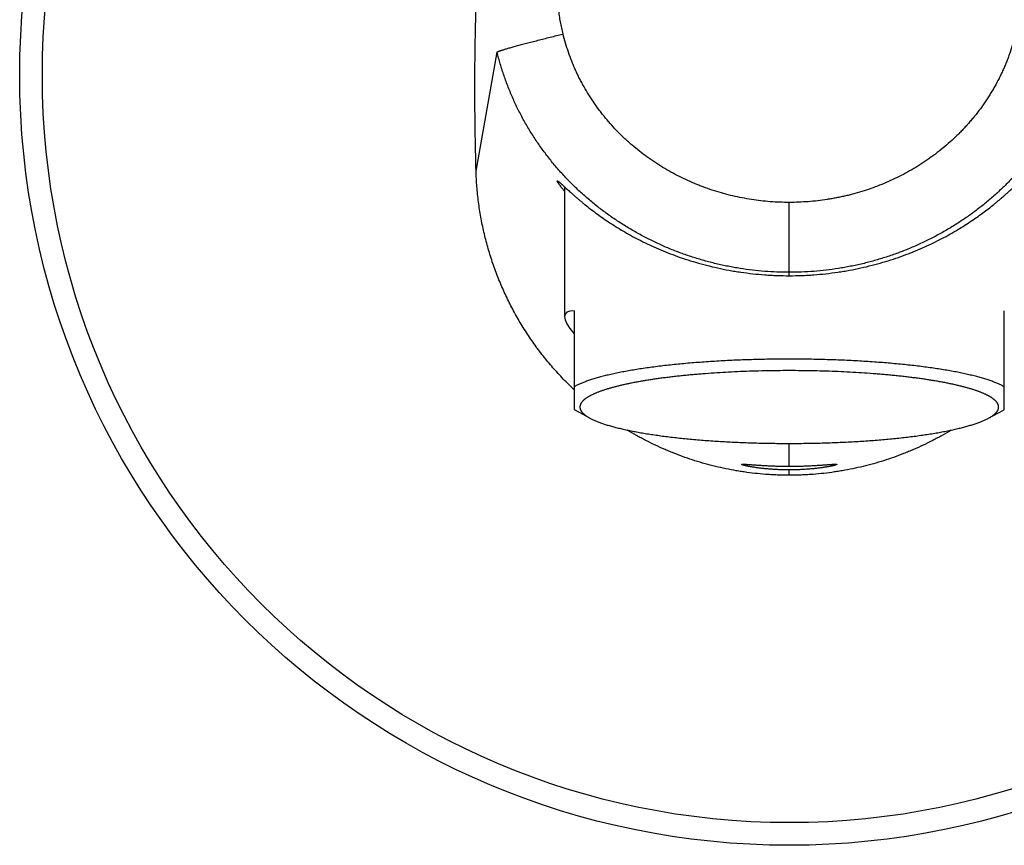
# Model space of a CAD drawing. Header units: millimetres. Extents: x -80 to 507, y -62 to 325.
# Tile 12 of 26: x 13 to 56, y 257 to 293. Entities that reach past the tile are written whole.
import ezdxf

# ---------------------------------------------------------------- set-up
doc = ezdxf.new("R2010")
doc.units = ezdxf.units.MM
doc.header["$LTSCALE"] = 23.1
doc.layers.get('0').update_dxf_attribs({"linetype": 'CONTINUOUS'})

msp = doc.modelspace()

# ---------------------------------------------------------------- linework, layer by layer
at = {"color": 9, "linetype": 'CONTINUOUS'}
for p, q in [((32.948, 286.436), (33.876, 291.696)), ((46.784, 281.824), (46.784, 285.06)), ((46.784, 273.412), (46.784, 274.421)), ((46.784, 273.014), (46.784, 273.25))]:
    msp.add_line(p, q, dxfattribs=at)
at = {"color": 7, "linetype": 'CONTINUOUS'}
for p, q in [((36.849, 285.753), (36.849, 280.016)), ((37.284, 280.274), (37.284, 275.911)), ((56.284, 275.911), (56.284, 280.274)), ((37.975, 275.536), (37.323, 275.889)), ((55.592, 275.536), (56.244, 275.889))]:
    msp.add_line(p, q, dxfattribs=at)
msp.add_circle((46.784, 290.678), 34, dxfattribs=at)
at = {"color": 9, "linetype": 'CONTINUOUS'}
msp.add_circle((46.784, 290.678), 33, dxfattribs=at)
at = {"color": 7, "linetype": 'CONTINUOUS'}
for centre, radius, start, end in [((38.403, 277.884), 2.268, 240.4358, 241.5817), ((55.147, 277.916), 2.304, 298.4273, 299.5552)]:
    msp.add_arc(centre, radius, start, end, dxfattribs=at)
msp.add_ellipse((46.784, 274.368), major_axis=(9.906, -5.763), ratio=0.130486, start_param=2.920348, end_param=3.514371, dxfattribs=at)
at = {"color": 9, "linetype": 'CONTINUOUS'}
for points, knots in [([(36.79, 292.495), (36.769, 292.584), (36.728, 292.761), (36.676, 293.029), (36.639, 293.253), (36.613, 293.433), (36.59, 293.614), (36.566, 293.84), (36.546, 294.112), (36.534, 294.385), (36.53, 294.658), (36.534, 294.931), (36.546, 295.203), (36.566, 295.476), (36.595, 295.747), (36.631, 296.018), (36.676, 296.287), (36.728, 296.555), (36.768, 296.732), (36.79, 296.821)], [0, 0, 0, 0, 0.062501, 0.125001, 0.187501, 0.218752, 0.250003, 0.312502, 0.375002, 0.437501, 0.500001, 0.5625, 0.625, 0.687499, 0.749999, 0.812499, 0.874999, 0.937499, 1, 1, 1, 1]), ([(33.876, 291.696), (33.876, 291.696), (33.876, 291.697), (33.876, 291.698), (33.877, 291.698), (33.877, 291.699), (33.878, 291.7), (33.88, 291.701), (33.882, 291.703), (33.884, 291.705), (33.887, 291.706), (33.891, 291.708), (33.894, 291.71), (33.899, 291.712), (33.903, 291.715), (33.91, 291.718), (33.92, 291.722), (33.933, 291.727), (33.948, 291.733), (33.965, 291.739), (33.983, 291.746), (34.003, 291.753), (34.025, 291.76), (34.048, 291.768), (34.073, 291.776), (34.11, 291.788), (34.16, 291.803), (34.224, 291.823), (34.295, 291.844), (34.371, 291.866), (34.454, 291.89), (34.541, 291.915), (34.635, 291.941), (34.733, 291.968), (34.837, 291.996), (34.945, 292.025), (35.058, 292.055), (35.216, 292.097), (35.423, 292.151), (35.68, 292.218), (35.948, 292.286), (36.224, 292.356), (36.506, 292.426), (36.695, 292.472), (36.79, 292.495)], [0, 0, 0, 0, 0.000397, 0.000627, 0.000883, 0.001167, 0.001482, 0.002205, 0.003062, 0.004056, 0.00519, 0.006466, 0.007885, 0.009447, 0.011154, 0.013005, 0.01714, 0.021854, 0.027144, 0.03301, 0.039448, 0.046455, 0.054027, 0.062161, 0.070851, 0.080093, 0.100212, 0.122468, 0.146811, 0.173182, 0.201519, 0.231754, 0.263815, 0.297625, 0.333103, 0.370164, 0.40872, 0.448678, 0.532414, 0.620568, 0.712296, 0.806718, 0.902927, 1, 1, 1, 1]), ([(46.784, 285.06), (46.644, 285.06), (46.364, 285.065), (45.945, 285.089), (45.528, 285.13), (45.112, 285.186), (44.699, 285.258), (44.289, 285.345), (43.882, 285.449), (43.48, 285.568), (43.149, 285.681), (42.887, 285.778), (42.627, 285.881), (42.306, 286.019), (41.928, 286.199), (41.556, 286.395), (41.193, 286.605), (40.839, 286.829), (40.494, 287.068), (40.16, 287.321), (39.89, 287.543), (39.68, 287.727), (39.473, 287.916), (39.223, 288.16), (38.936, 288.465), (38.708, 288.73), (38.532, 288.947), (38.404, 289.113), (38.279, 289.282), (38.118, 289.51), (37.927, 289.803), (37.748, 290.103), (37.613, 290.348), (37.516, 290.534), (37.424, 290.722), (37.335, 290.912), (37.251, 291.104), (37.145, 291.362), (37.024, 291.69), (36.896, 292.089), (36.824, 292.359), (36.79, 292.495)], [0, 0, 0, 0, 0.031255, 0.062511, 0.093766, 0.125021, 0.156276, 0.187531, 0.218785, 0.250039, 0.281293, 0.296921, 0.312548, 0.343801, 0.375054, 0.406306, 0.437558, 0.468809, 0.50006, 0.53131, 0.562559, 0.578184, 0.59381, 0.625058, 0.656305, 0.687552, 0.703177, 0.718801, 0.734424, 0.750048, 0.781293, 0.812538, 0.828161, 0.843784, 0.859406, 0.875029, 0.890652, 0.906274, 0.937516, 0.968758, 1, 1, 1, 1]), ([(56.777, 292.495), (56.744, 292.359), (56.671, 292.089), (56.565, 291.757), (56.47, 291.493), (56.395, 291.298), (56.316, 291.104), (56.232, 290.912), (56.143, 290.722), (56.02, 290.471), (55.888, 290.225), (55.748, 289.983), (55.638, 289.804), (55.525, 289.627), (55.37, 289.395), (55.165, 289.112), (54.949, 288.838), (54.768, 288.624), (54.63, 288.467), (54.488, 288.313), (54.342, 288.161), (54.194, 288.013), (53.991, 287.82), (53.731, 287.587), (53.407, 287.321), (53.128, 287.11), (52.9, 286.949), (52.669, 286.792), (52.374, 286.605), (52.011, 286.395), (51.639, 286.199), (51.261, 286.019), (50.875, 285.853), (50.484, 285.703), (50.087, 285.568), (49.752, 285.469), (49.481, 285.397), (49.278, 285.347), (49.073, 285.302), (48.868, 285.26), (48.661, 285.222), (48.386, 285.176), (48.039, 285.13), (47.622, 285.09), (47.203, 285.065), (46.923, 285.06), (46.784, 285.06)], [0, 0, 0, 0, 0.031241, 0.062483, 0.078105, 0.093727, 0.10935, 0.124972, 0.140594, 0.156217, 0.187461, 0.203084, 0.218707, 0.23433, 0.249954, 0.281199, 0.312445, 0.328069, 0.343694, 0.359318, 0.374943, 0.390568, 0.406193, 0.437441, 0.46869, 0.49994, 0.515566, 0.531192, 0.562443, 0.593694, 0.624946, 0.656199, 0.687452, 0.718705, 0.749958, 0.781212, 0.79684, 0.812468, 0.828096, 0.843724, 0.859352, 0.87498, 0.906235, 0.93749, 0.968745, 1, 1, 1, 1]), ([(46.784, 281.973), (46.602, 281.973), (46.24, 281.98), (45.697, 282.012), (45.155, 282.065), (44.705, 282.127), (44.347, 282.187), (44.08, 282.237), (43.813, 282.292), (43.46, 282.373), (43.021, 282.487), (42.5, 282.645), (42.071, 282.793), (41.732, 282.921), (41.396, 283.057), (40.98, 283.238), (40.491, 283.476), (40.091, 283.69), (39.777, 283.872), (39.466, 284.059), (39.086, 284.305), (38.641, 284.619), (38.21, 284.95), (37.793, 285.3), (37.391, 285.666), (37.004, 286.05), (36.696, 286.383), (36.459, 286.657), (36.285, 286.866), (36.116, 287.079), (35.951, 287.295), (35.791, 287.516), (35.584, 287.814), (35.338, 288.194), (35.109, 288.586), (34.936, 288.905), (34.811, 289.147), (34.692, 289.392), (34.579, 289.639), (34.471, 289.889), (34.334, 290.225), (34.177, 290.651), (34.013, 291.17), (33.919, 291.52), (33.876, 291.696)], [0, 0, 0, 0, 0.031224, 0.062473, 0.093737, 0.125006, 0.14064, 0.156273, 0.171902, 0.18753, 0.218778, 0.250022, 0.281265, 0.296887, 0.312511, 0.343757, 0.375004, 0.40625, 0.421873, 0.437496, 0.468741, 0.499985, 0.531228, 0.562472, 0.593718, 0.624967, 0.656214, 0.671839, 0.687463, 0.703087, 0.71871, 0.734334, 0.749958, 0.781206, 0.812459, 0.828089, 0.843721, 0.859357, 0.874996, 0.890635, 0.906274, 0.937541, 0.968787, 1, 1, 1, 1]), ([(59.691, 291.696), (59.648, 291.52), (59.554, 291.17), (59.417, 290.738), (59.296, 290.396), (59.199, 290.142), (59.097, 289.89), (58.989, 289.641), (58.876, 289.393), (58.717, 289.067), (58.548, 288.747), (58.368, 288.432), (58.228, 288.199), (58.083, 287.969), (57.933, 287.742), (57.778, 287.518), (57.565, 287.225), (57.287, 286.867), (56.993, 286.521), (56.75, 286.252), (56.563, 286.054), (56.372, 285.86), (56.112, 285.608), (55.777, 285.302), (55.429, 285.011), (55.144, 284.786), (54.927, 284.623), (54.706, 284.464), (54.483, 284.309), (54.256, 284.159), (53.949, 283.965), (53.558, 283.735), (53.079, 283.477), (52.671, 283.279), (52.34, 283.13), (52.006, 282.988), (51.583, 282.823), (51.155, 282.675), (50.809, 282.566), (50.46, 282.465), (50.109, 282.373), (49.755, 282.293), (49.488, 282.237), (49.221, 282.187), (48.862, 282.127), (48.413, 282.065), (47.871, 282.012), (47.327, 281.98), (46.965, 281.973), (46.784, 281.973)], [0, 0, 0, 0, 0.031205, 0.062431, 0.07805, 0.09367, 0.109289, 0.124908, 0.140526, 0.156143, 0.187376, 0.202994, 0.218613, 0.234232, 0.249853, 0.265474, 0.281096, 0.31234, 0.343586, 0.359211, 0.374834, 0.390458, 0.406082, 0.437328, 0.468577, 0.484203, 0.499829, 0.515455, 0.531081, 0.546707, 0.562334, 0.593587, 0.624842, 0.656097, 0.671725, 0.687352, 0.718605, 0.749861, 0.765492, 0.781124, 0.812394, 0.828033, 0.843674, 0.859318, 0.874962, 0.906247, 0.937521, 0.968775, 1, 1, 1, 1])]:
    msp.add_open_spline(points, degree=3, knots=knots, dxfattribs=at)
at = {"color": 7, "linetype": 'CONTINUOUS'}
for points, knots in [([(32.948, 286.436), (32.929, 287.046), (32.906, 288.113), (32.892, 289.638), (32.895, 291.469), (32.92, 292.842), (32.948, 293.756)], [0, 0, 0, 0, 0.250001, 0.437502, 0.625003, 1, 1, 1, 1]), ([(37.284, 276.786), (37.201, 276.864), (37.038, 277.021), (36.8, 277.262), (36.568, 277.51), (36.342, 277.763), (36.122, 278.021), (35.908, 278.285), (35.702, 278.554), (35.501, 278.828), (35.308, 279.106), (35.122, 279.39), (34.942, 279.678), (34.77, 279.97), (34.605, 280.267), (34.448, 280.567), (34.298, 280.871), (34.155, 281.179), (34.02, 281.49), (33.893, 281.805), (33.773, 282.122), (33.624, 282.549), (33.457, 283.09), (33.317, 283.638), (33.22, 284.08), (33.156, 284.413), (33.101, 284.748), (33.053, 285.084), (33.014, 285.421), (32.983, 285.758), (32.96, 286.097), (32.951, 286.323), (32.948, 286.436)], [0, 0, 0, 0, 0.03125, 0.062501, 0.093751, 0.125001, 0.156251, 0.187502, 0.218752, 0.250002, 0.281253, 0.312503, 0.343753, 0.375003, 0.406254, 0.437504, 0.468754, 0.500005, 0.531255, 0.562505, 0.593755, 0.625006, 0.687502, 0.749998, 0.781248, 0.812498, 0.843749, 0.874999, 0.906249, 0.937499, 0.96875, 1, 1, 1, 1]), ([(36.534, 286.006), (36.534, 286.006), (36.534, 286.007), (36.534, 286.008), (36.534, 286.009), (36.534, 286.01), (36.535, 286.01), (36.535, 286.011), (36.536, 286.012), (36.537, 286.012), (36.538, 286.012), (36.539, 286.012), (36.54, 286.012), (36.541, 286.012), (36.543, 286.012), (36.544, 286.011), (36.546, 286.011), (36.548, 286.01), (36.551, 286.008), (36.556, 286.006), (36.56, 286.004), (36.565, 286), (36.57, 285.997), (36.576, 285.993), (36.582, 285.988), (36.589, 285.983), (36.596, 285.978), (36.606, 285.97), (36.62, 285.958), (36.638, 285.943), (36.657, 285.927), (36.678, 285.908), (36.7, 285.889), (36.724, 285.867), (36.749, 285.844), (36.776, 285.82), (36.804, 285.794), (36.833, 285.767), (36.875, 285.728), (36.932, 285.677), (37.003, 285.612), (37.08, 285.542), (37.161, 285.469), (37.248, 285.392), (37.34, 285.312), (37.436, 285.229), (37.537, 285.143), (37.643, 285.055), (37.793, 284.933), (37.992, 284.777), (38.244, 284.586), (38.515, 284.392), (38.803, 284.195), (39.109, 283.998), (39.432, 283.802), (39.773, 283.607), (40.132, 283.416), (40.508, 283.229), (40.903, 283.049), (41.314, 282.875), (41.743, 282.71), (42.188, 282.555), (42.65, 282.412), (43.128, 282.28), (43.619, 282.163), (44.039, 282.079), (44.38, 282.02), (44.728, 281.965), (45.168, 281.909), (45.612, 281.868), (45.971, 281.845), (46.331, 281.829), (46.603, 281.824), (46.784, 281.824)], [0, 0, 0, 0, 0.000108, 0.000206, 0.000295, 0.000377, 0.000454, 0.000529, 0.000604, 0.000682, 0.000766, 0.000858, 0.000959, 0.00107, 0.001193, 0.001327, 0.001474, 0.001633, 0.00199, 0.002399, 0.002862, 0.003378, 0.003948, 0.004571, 0.005248, 0.005978, 0.006761, 0.007597, 0.009424, 0.011458, 0.013693, 0.016126, 0.018753, 0.02157, 0.024572, 0.027756, 0.031116, 0.034649, 0.03835, 0.046241, 0.054756, 0.063865, 0.073538, 0.083748, 0.09447, 0.10568, 0.117357, 0.129481, 0.142035, 0.168367, 0.196243, 0.225574, 0.256287, 0.288327, 0.321649, 0.356218, 0.392006, 0.428989, 0.467147, 0.506456, 0.546892, 0.588422, 0.631007, 0.674596, 0.71912, 0.764499, 0.787478, 0.81063, 0.857391, 0.904644, 0.928409, 0.952237, 1, 1, 1, 1]), ([(36.849, 285.559), (36.836, 285.575), (36.811, 285.605), (36.776, 285.649), (36.743, 285.691), (36.712, 285.731), (36.684, 285.768), (36.658, 285.803), (36.634, 285.836), (36.613, 285.865), (36.597, 285.889), (36.586, 285.906), (36.578, 285.918), (36.571, 285.929), (36.564, 285.939), (36.559, 285.949), (36.553, 285.958), (36.549, 285.967), (36.545, 285.974), (36.541, 285.981), (36.539, 285.987), (36.537, 285.992), (36.535, 285.996), (36.535, 285.998), (36.534, 286), (36.534, 286.002), (36.534, 286.004), (36.534, 286.005), (36.534, 286.006)], [0, 0, 0, 0, 0.109247, 0.2128, 0.310507, 0.402226, 0.48782, 0.56716, 0.64013, 0.706625, 0.766556, 0.794038, 0.819853, 0.843995, 0.866462, 0.887249, 0.906357, 0.923788, 0.939545, 0.953638, 0.966079, 0.97689, 0.981695, 0.986106, 0.99013, 0.993778, 0.997062, 1, 1, 1, 1]), ([(46.784, 281.824), (46.964, 281.824), (47.236, 281.829), (47.596, 281.845), (47.955, 281.868), (48.399, 281.909), (48.839, 281.965), (49.187, 282.02), (49.528, 282.079), (49.948, 282.163), (50.439, 282.28), (50.917, 282.412), (51.379, 282.555), (51.824, 282.71), (52.253, 282.875), (52.665, 283.049), (53.059, 283.229), (53.435, 283.416), (53.794, 283.607), (54.135, 283.802), (54.459, 283.998), (54.764, 284.195), (55.052, 284.392), (55.323, 284.586), (55.575, 284.777), (55.774, 284.933), (55.924, 285.055), (56.03, 285.143), (56.131, 285.229), (56.227, 285.312), (56.319, 285.392), (56.406, 285.469), (56.488, 285.542), (56.564, 285.612), (56.635, 285.677), (56.692, 285.728), (56.734, 285.767), (56.763, 285.794), (56.792, 285.82), (56.818, 285.844), (56.844, 285.867), (56.867, 285.889), (56.89, 285.908), (56.91, 285.927), (56.929, 285.943), (56.947, 285.958), (56.961, 285.97), (56.971, 285.978), (56.978, 285.983), (56.985, 285.988), (56.991, 285.993), (56.997, 285.997), (57.002, 286), (57.007, 286.004), (57.012, 286.006), (57.016, 286.008), (57.019, 286.01), (57.021, 286.011), (57.023, 286.011), (57.024, 286.012), (57.026, 286.012), (57.027, 286.012), (57.028, 286.012), (57.029, 286.012), (57.03, 286.012), (57.031, 286.012), (57.032, 286.011), (57.032, 286.01), (57.033, 286.01), (57.033, 286.009), (57.033, 286.008), (57.033, 286.007), (57.034, 286.006), (57.034, 286.006)], [0, 0, 0, 0, 0.047763, 0.071591, 0.095356, 0.142609, 0.18937, 0.212522, 0.235501, 0.28088, 0.325404, 0.368993, 0.411578, 0.453108, 0.493544, 0.532853, 0.571011, 0.607994, 0.643782, 0.678351, 0.711673, 0.743713, 0.774426, 0.803757, 0.831633, 0.857965, 0.870519, 0.882643, 0.89432, 0.90553, 0.916252, 0.926462, 0.936135, 0.945244, 0.953759, 0.96165, 0.965351, 0.968884, 0.972244, 0.975428, 0.97843, 0.981247, 0.983874, 0.986307, 0.988542, 0.990576, 0.992403, 0.993239, 0.994022, 0.994752, 0.995429, 0.996052, 0.996622, 0.997138, 0.997601, 0.99801, 0.998367, 0.998526, 0.998673, 0.998807, 0.99893, 0.999041, 0.999142, 0.999234, 0.999318, 0.999396, 0.999471, 0.999546, 0.999623, 0.999705, 0.999794, 0.999892, 1, 1, 1, 1]), ([(46.784, 278.141), (46.652, 278.141), (46.388, 278.141), (45.994, 278.136), (45.601, 278.13), (45.209, 278.12), (44.82, 278.108), (44.434, 278.093), (44.052, 278.075), (43.675, 278.055), (43.302, 278.032), (42.934, 278.007), (42.573, 277.979), (42.219, 277.949), (41.871, 277.916), (41.532, 277.881), (41.2, 277.844), (40.878, 277.804), (40.565, 277.762), (40.262, 277.718), (39.969, 277.672), (39.687, 277.624), (39.459, 277.582), (39.282, 277.548), (39.154, 277.521), (39.029, 277.495), (38.907, 277.468), (38.788, 277.44), (38.672, 277.413), (38.56, 277.384), (38.451, 277.356), (38.345, 277.327), (38.242, 277.298), (38.143, 277.268), (38.047, 277.238), (37.955, 277.208), (37.866, 277.177), (37.78, 277.146), (37.698, 277.115), (37.62, 277.083), (37.546, 277.051), (37.475, 277.019), (37.408, 276.987), (37.344, 276.955), (37.303, 276.932), (37.284, 276.921)], [0, 0, 0, 0, 0.041024, 0.081985, 0.12282, 0.163467, 0.203862, 0.243945, 0.283653, 0.322926, 0.361704, 0.399927, 0.437539, 0.47448, 0.510697, 0.546134, 0.580738, 0.614458, 0.647243, 0.679046, 0.70982, 0.739522, 0.768109, 0.781973, 0.795543, 0.808815, 0.821785, 0.834449, 0.846803, 0.858843, 0.870565, 0.881966, 0.893043, 0.903793, 0.914214, 0.924304, 0.934059, 0.94348, 0.952564, 0.961311, 0.969721, 0.977794, 0.98553, 0.992931, 1, 1, 1, 1]), ([(56.284, 276.921), (56.264, 276.932), (56.223, 276.955), (56.159, 276.987), (56.092, 277.019), (56.021, 277.051), (55.947, 277.083), (55.869, 277.115), (55.787, 277.146), (55.701, 277.177), (55.613, 277.208), (55.52, 277.238), (55.424, 277.268), (55.325, 277.298), (55.222, 277.327), (55.116, 277.356), (55.007, 277.384), (54.895, 277.413), (54.779, 277.44), (54.66, 277.468), (54.538, 277.495), (54.413, 277.521), (54.285, 277.548), (54.108, 277.582), (53.88, 277.624), (53.598, 277.672), (53.305, 277.718), (53.002, 277.762), (52.689, 277.804), (52.367, 277.844), (52.035, 277.881), (51.696, 277.916), (51.348, 277.949), (50.994, 277.979), (50.633, 278.007), (50.265, 278.032), (49.893, 278.055), (49.515, 278.075), (49.133, 278.093), (48.747, 278.108), (48.358, 278.12), (47.967, 278.13), (47.573, 278.136), (47.179, 278.141), (46.915, 278.141), (46.784, 278.141)], [0, 0, 0, 0, 0.007069, 0.01447, 0.022206, 0.030279, 0.038689, 0.047436, 0.05652, 0.065941, 0.075696, 0.085786, 0.096207, 0.106957, 0.118034, 0.129435, 0.141157, 0.153197, 0.165551, 0.178215, 0.191185, 0.204457, 0.218027, 0.231891, 0.260478, 0.29018, 0.320954, 0.352757, 0.385542, 0.419262, 0.453866, 0.489303, 0.52552, 0.562461, 0.600073, 0.638296, 0.677074, 0.716347, 0.756055, 0.796138, 0.836533, 0.87718, 0.918015, 0.958976, 1, 1, 1, 1]), ([(46.784, 277.633), (46.602, 277.633), (46.241, 277.631), (45.7, 277.623), (45.162, 277.609), (44.631, 277.59), (44.107, 277.565), (43.592, 277.535), (43.169, 277.506), (42.837, 277.48), (42.593, 277.459), (42.353, 277.437), (42.116, 277.414), (41.883, 277.389), (41.655, 277.364), (41.431, 277.337), (41.212, 277.309), (40.997, 277.28), (40.788, 277.25), (40.583, 277.219), (40.384, 277.187), (40.191, 277.154), (40.003, 277.12), (39.821, 277.085), (39.645, 277.049), (39.476, 277.012), (39.312, 276.974), (39.155, 276.936), (39.005, 276.896), (38.861, 276.856), (38.725, 276.816), (38.595, 276.774), (38.491, 276.739), (38.412, 276.71), (38.355, 276.689), (38.3, 276.667), (38.247, 276.645), (38.195, 276.623), (38.146, 276.601), (38.098, 276.579), (38.052, 276.557), (38.008, 276.535), (37.966, 276.512), (37.926, 276.49), (37.888, 276.467), (37.851, 276.444), (37.817, 276.422), (37.785, 276.399), (37.754, 276.376), (37.726, 276.353), (37.699, 276.33), (37.674, 276.306), (37.652, 276.283), (37.631, 276.26), (37.612, 276.236), (37.595, 276.213), (37.581, 276.189), (37.568, 276.166), (37.557, 276.142), (37.548, 276.119), (37.542, 276.095), (37.537, 276.071), (37.534, 276.048), (37.533, 276.024), (37.534, 276), (37.538, 275.977), (37.543, 275.953), (37.55, 275.929), (37.56, 275.906), (37.571, 275.882), (37.584, 275.859), (37.599, 275.835), (37.616, 275.812), (37.636, 275.788), (37.657, 275.765), (37.68, 275.742), (37.705, 275.719), (37.732, 275.695), (37.761, 275.672), (37.792, 275.649), (37.825, 275.626), (37.86, 275.604), (37.897, 275.581), (37.935, 275.558), (37.962, 275.544), (37.975, 275.536)], [0, 0, 0, 0, 0.052707, 0.105237, 0.157415, 0.209065, 0.260016, 0.310098, 0.359143, 0.383226, 0.406989, 0.430413, 0.453479, 0.476167, 0.498459, 0.520337, 0.541784, 0.562781, 0.583313, 0.603362, 0.622914, 0.641952, 0.660463, 0.678433, 0.695847, 0.712693, 0.72896, 0.744637, 0.759712, 0.774177, 0.788023, 0.801244, 0.813832, 0.819888, 0.825785, 0.831521, 0.837098, 0.842515, 0.847771, 0.852868, 0.857805, 0.862583, 0.867203, 0.871667, 0.875974, 0.880127, 0.884128, 0.887978, 0.891681, 0.895239, 0.898656, 0.901937, 0.905085, 0.908108, 0.911011, 0.913801, 0.916487, 0.91908, 0.921588, 0.924026, 0.926404, 0.928738, 0.931043, 0.933333, 0.935626, 0.937936, 0.940279, 0.94267, 0.945123, 0.94765, 0.950264, 0.952974, 0.95579, 0.958721, 0.961773, 0.964952, 0.968265, 0.971715, 0.975307, 0.979044, 0.98293, 0.986966, 0.991156, 0.9955, 1, 1, 1, 1]), ([(55.592, 275.536), (55.605, 275.544), (55.632, 275.558), (55.67, 275.581), (55.707, 275.604), (55.742, 275.626), (55.775, 275.649), (55.806, 275.672), (55.835, 275.695), (55.862, 275.719), (55.887, 275.742), (55.91, 275.765), (55.931, 275.788), (55.951, 275.812), (55.968, 275.835), (55.983, 275.859), (55.996, 275.882), (56.008, 275.906), (56.017, 275.929), (56.024, 275.953), (56.029, 275.977), (56.033, 276), (56.034, 276.024), (56.033, 276.048), (56.03, 276.071), (56.026, 276.095), (56.019, 276.119), (56.01, 276.142), (55.999, 276.166), (55.986, 276.189), (55.972, 276.213), (55.955, 276.236), (55.936, 276.26), (55.915, 276.283), (55.893, 276.306), (55.868, 276.33), (55.841, 276.353), (55.813, 276.376), (55.782, 276.399), (55.75, 276.422), (55.716, 276.444), (55.679, 276.467), (55.641, 276.49), (55.601, 276.512), (55.559, 276.535), (55.515, 276.557), (55.469, 276.579), (55.421, 276.601), (55.372, 276.623), (55.321, 276.645), (55.267, 276.667), (55.212, 276.689), (55.155, 276.71), (55.076, 276.739), (54.972, 276.774), (54.843, 276.816), (54.706, 276.856), (54.562, 276.896), (54.412, 276.936), (54.255, 276.974), (54.091, 277.012), (53.922, 277.049), (53.746, 277.085), (53.564, 277.12), (53.376, 277.154), (53.183, 277.187), (52.984, 277.219), (52.779, 277.25), (52.57, 277.28), (52.355, 277.309), (52.136, 277.337), (51.912, 277.364), (51.684, 277.389), (51.451, 277.414), (51.214, 277.437), (50.974, 277.459), (50.73, 277.48), (50.398, 277.506), (49.975, 277.535), (49.46, 277.565), (48.936, 277.59), (48.405, 277.609), (47.867, 277.623), (47.326, 277.631), (46.965, 277.633), (46.784, 277.633)], [0, 0, 0, 0, 0.0045, 0.008844, 0.013034, 0.01707, 0.020956, 0.024693, 0.028285, 0.031735, 0.035048, 0.038227, 0.041279, 0.04421, 0.047026, 0.049736, 0.05235, 0.054877, 0.05733, 0.059721, 0.062064, 0.064374, 0.066667, 0.068957, 0.071262, 0.073596, 0.075974, 0.078412, 0.08092, 0.083513, 0.086199, 0.088989, 0.091892, 0.094915, 0.098063, 0.101344, 0.104761, 0.108319, 0.112022, 0.115872, 0.119873, 0.124026, 0.128333, 0.132797, 0.137417, 0.142195, 0.147132, 0.152229, 0.157485, 0.162902, 0.168479, 0.174215, 0.180112, 0.186168, 0.198756, 0.211977, 0.225823, 0.240288, 0.255363, 0.27104, 0.287307, 0.304153, 0.321567, 0.339537, 0.358048, 0.377086, 0.396638, 0.416687, 0.437219, 0.458216, 0.479663, 0.501541, 0.523833, 0.546521, 0.569587, 0.593011, 0.616774, 0.640857, 0.689902, 0.739984, 0.790935, 0.842585, 0.894763, 0.947293, 1, 1, 1, 1]), ([(37.975, 275.536), (37.994, 275.526), (38.034, 275.505), (38.094, 275.476), (38.158, 275.446), (38.226, 275.417), (38.297, 275.388), (38.371, 275.359), (38.448, 275.33), (38.529, 275.302), (38.612, 275.274), (38.699, 275.246), (38.789, 275.218), (38.883, 275.191), (38.979, 275.164), (39.078, 275.138), (39.18, 275.112), (39.286, 275.086), (39.394, 275.061), (39.505, 275.035), (39.618, 275.011), (39.775, 274.978), (39.979, 274.938), (40.23, 274.893), (40.492, 274.849), (40.764, 274.807), (41.045, 274.766), (41.335, 274.728), (41.633, 274.692), (41.94, 274.658), (42.254, 274.626), (42.574, 274.596), (42.902, 274.568), (43.235, 274.543), (43.574, 274.52), (43.918, 274.499), (44.267, 274.481), (44.619, 274.465), (44.974, 274.451), (45.333, 274.44), (45.694, 274.431), (46.056, 274.425), (46.419, 274.421), (46.662, 274.421), (46.784, 274.421)], [0, 0, 0, 0, 0.007248, 0.014824, 0.022731, 0.030969, 0.039539, 0.048441, 0.057674, 0.067238, 0.07713, 0.08735, 0.097894, 0.108761, 0.119948, 0.131453, 0.143271, 0.1554, 0.167836, 0.180575, 0.193614, 0.206948, 0.234484, 0.263147, 0.292898, 0.323695, 0.355496, 0.388256, 0.421926, 0.456458, 0.491802, 0.527907, 0.564717, 0.60218, 0.640239, 0.678838, 0.71792, 0.757425, 0.797294, 0.837468, 0.877887, 0.918489, 0.959214, 1, 1, 1, 1]), ([(46.784, 274.421), (46.905, 274.421), (47.148, 274.421), (47.511, 274.425), (47.873, 274.431), (48.234, 274.44), (48.593, 274.451), (48.948, 274.465), (49.301, 274.481), (49.649, 274.499), (49.993, 274.52), (50.332, 274.543), (50.665, 274.568), (50.993, 274.596), (51.314, 274.626), (51.627, 274.658), (51.934, 274.692), (52.232, 274.728), (52.522, 274.766), (52.803, 274.807), (53.075, 274.849), (53.337, 274.893), (53.588, 274.938), (53.792, 274.978), (53.949, 275.011), (54.062, 275.035), (54.173, 275.061), (54.282, 275.086), (54.387, 275.112), (54.489, 275.138), (54.588, 275.164), (54.684, 275.191), (54.778, 275.218), (54.868, 275.246), (54.955, 275.274), (55.038, 275.302), (55.119, 275.33), (55.196, 275.359), (55.27, 275.388), (55.341, 275.417), (55.409, 275.446), (55.473, 275.476), (55.533, 275.505), (55.573, 275.526), (55.592, 275.536)], [0, 0, 0, 0, 0.040786, 0.081511, 0.122113, 0.162532, 0.202706, 0.242575, 0.28208, 0.321162, 0.359761, 0.39782, 0.435283, 0.472093, 0.508198, 0.543542, 0.578074, 0.611744, 0.644504, 0.676305, 0.707102, 0.736853, 0.765516, 0.793052, 0.806386, 0.819425, 0.832164, 0.8446, 0.856729, 0.868547, 0.880052, 0.891239, 0.902106, 0.91265, 0.92287, 0.932762, 0.942326, 0.951559, 0.960461, 0.969031, 0.977269, 0.985176, 0.992752, 1, 1, 1, 1]), ([(46.784, 273.014), (46.627, 273.014), (46.392, 273.018), (46.079, 273.031), (45.766, 273.05), (45.375, 273.083), (44.986, 273.13), (44.676, 273.175), (44.367, 273.225), (43.982, 273.298), (43.523, 273.401), (43.068, 273.52), (42.617, 273.654), (42.171, 273.803), (41.804, 273.94), (41.513, 274.057), (41.224, 274.179), (40.867, 274.34), (40.516, 274.514), (40.238, 274.66), (39.963, 274.81), (39.76, 274.928), (39.626, 275.009)], [0, 0, 0, 0, 0.062499, 0.09375, 0.125001, 0.187501, 0.25, 0.281251, 0.312502, 0.375001, 0.4375, 0.5, 0.562499, 0.624999, 0.687498, 0.718749, 0.75, 0.812499, 0.874999, 0.90625, 0.937501, 1, 1, 1, 1]), ([(53.941, 275.009), (53.807, 274.928), (53.604, 274.81), (53.329, 274.66), (53.051, 274.514), (52.7, 274.34), (52.343, 274.179), (52.054, 274.057), (51.763, 273.94), (51.396, 273.803), (50.95, 273.654), (50.499, 273.52), (50.044, 273.401), (49.586, 273.298), (49.2, 273.225), (48.891, 273.175), (48.581, 273.13), (48.192, 273.083), (47.801, 273.05), (47.489, 273.031), (47.175, 273.018), (46.94, 273.014), (46.784, 273.014)], [0, 0, 0, 0, 0.062499, 0.09375, 0.125001, 0.187501, 0.25, 0.281251, 0.312502, 0.375001, 0.437501, 0.5, 0.5625, 0.624999, 0.687498, 0.718749, 0.75, 0.812499, 0.874999, 0.90625, 0.937501, 1, 1, 1, 1]), ([(44.684, 273.492), (44.684, 273.492), (44.684, 273.492), (44.684, 273.493), (44.684, 273.493), (44.684, 273.494), (44.685, 273.495), (44.686, 273.495), (44.688, 273.496), (44.689, 273.497), (44.69, 273.497), (44.692, 273.498), (44.694, 273.498), (44.696, 273.499), (44.699, 273.499), (44.703, 273.5), (44.708, 273.5), (44.715, 273.501), (44.724, 273.502), (44.735, 273.502), (44.747, 273.502), (44.76, 273.502), (44.774, 273.502), (44.79, 273.501), (44.807, 273.501), (44.825, 273.5), (44.851, 273.499), (44.887, 273.497), (44.933, 273.494), (44.984, 273.491), (45.039, 273.487), (45.098, 273.483), (45.162, 273.478), (45.229, 273.474), (45.3, 273.469), (45.374, 273.463), (45.48, 273.456), (45.62, 273.448), (45.797, 273.438), (45.982, 273.429), (46.176, 273.422), (46.375, 273.417), (46.578, 273.413), (46.715, 273.412), (46.784, 273.412)], [0, 0, 0, 0, 0.000235, 0.00047, 0.000711, 0.000965, 0.001525, 0.002181, 0.002951, 0.003847, 0.004344, 0.004875, 0.006039, 0.007344, 0.008791, 0.010382, 0.012117, 0.016024, 0.020516, 0.025593, 0.031255, 0.0375, 0.044326, 0.051728, 0.059704, 0.068247, 0.077355, 0.097237, 0.119302, 0.143495, 0.169754, 0.198015, 0.228207, 0.260256, 0.294082, 0.329604, 0.366734, 0.445459, 0.5295, 0.618055, 0.710279, 0.805288, 0.902173, 1, 1, 1, 1]), ([(46.784, 273.25), (46.715, 273.25), (46.578, 273.251), (46.374, 273.257), (46.174, 273.266), (45.981, 273.279), (45.795, 273.294), (45.619, 273.312), (45.479, 273.329), (45.373, 273.343), (45.299, 273.354), (45.228, 273.364), (45.161, 273.375), (45.098, 273.386), (45.039, 273.396), (44.984, 273.407), (44.933, 273.417), (44.887, 273.427), (44.851, 273.435), (44.825, 273.441), (44.807, 273.446), (44.79, 273.45), (44.775, 273.454), (44.76, 273.458), (44.747, 273.462), (44.735, 273.466), (44.724, 273.47), (44.715, 273.473), (44.708, 273.476), (44.703, 273.478), (44.699, 273.479), (44.696, 273.481), (44.694, 273.482), (44.691, 273.483), (44.689, 273.485), (44.688, 273.486), (44.686, 273.487), (44.685, 273.488), (44.684, 273.49), (44.684, 273.491), (44.684, 273.491), (44.684, 273.492)], [0, 0, 0, 0, 0.097217, 0.193493, 0.287901, 0.379542, 0.467551, 0.551109, 0.629443, 0.666423, 0.701831, 0.735585, 0.767604, 0.797814, 0.826142, 0.85252, 0.876885, 0.899174, 0.919334, 0.928599, 0.937313, 0.94547, 0.953066, 0.960095, 0.966555, 0.972441, 0.97775, 0.982482, 0.986634, 0.988494, 0.99021, 0.991783, 0.993213, 0.994503, 0.995654, 0.996668, 0.997552, 0.998312, 0.998959, 0.999512, 1, 1, 1, 1]), ([(46.784, 273.412), (46.852, 273.412), (46.989, 273.413), (47.192, 273.417), (47.391, 273.422), (47.585, 273.429), (47.77, 273.438), (47.947, 273.448), (48.087, 273.456), (48.193, 273.463), (48.267, 273.469), (48.338, 273.474), (48.405, 273.478), (48.469, 273.483), (48.528, 273.487), (48.583, 273.491), (48.634, 273.494), (48.68, 273.497), (48.716, 273.499), (48.742, 273.5), (48.76, 273.501), (48.777, 273.501), (48.793, 273.502), (48.807, 273.502), (48.82, 273.502), (48.832, 273.502), (48.843, 273.502), (48.852, 273.501), (48.859, 273.5), (48.864, 273.5), (48.868, 273.499), (48.871, 273.499), (48.873, 273.498), (48.875, 273.498), (48.877, 273.497), (48.878, 273.497), (48.88, 273.496), (48.881, 273.495), (48.882, 273.495), (48.883, 273.494), (48.883, 273.493), (48.883, 273.493), (48.884, 273.492), (48.884, 273.492), (48.884, 273.492)], [0, 0, 0, 0, 0.097827, 0.194712, 0.289721, 0.381945, 0.4705, 0.554541, 0.633266, 0.670396, 0.705918, 0.739744, 0.771793, 0.801985, 0.830246, 0.856505, 0.880698, 0.902763, 0.922645, 0.931753, 0.940296, 0.948272, 0.955674, 0.9625, 0.968745, 0.974407, 0.979484, 0.983976, 0.987883, 0.989618, 0.991209, 0.992656, 0.993961, 0.995125, 0.995656, 0.996153, 0.997049, 0.997819, 0.998475, 0.999035, 0.999289, 0.99953, 0.999765, 1, 1, 1, 1]), ([(48.884, 273.492), (48.884, 273.491), (48.883, 273.491), (48.883, 273.49), (48.882, 273.488), (48.881, 273.487), (48.88, 273.486), (48.878, 273.485), (48.876, 273.483), (48.873, 273.482), (48.871, 273.481), (48.868, 273.479), (48.864, 273.478), (48.859, 273.476), (48.852, 273.473), (48.843, 273.47), (48.832, 273.466), (48.82, 273.462), (48.807, 273.458), (48.793, 273.454), (48.777, 273.45), (48.76, 273.446), (48.742, 273.441), (48.716, 273.435), (48.68, 273.427), (48.634, 273.417), (48.583, 273.407), (48.528, 273.396), (48.469, 273.386), (48.406, 273.375), (48.339, 273.364), (48.268, 273.354), (48.194, 273.343), (48.088, 273.329), (47.948, 273.312), (47.772, 273.294), (47.586, 273.279), (47.393, 273.266), (47.193, 273.257), (46.989, 273.251), (46.852, 273.25), (46.784, 273.25)], [0, 0, 0, 0, 0.000488, 0.001041, 0.001688, 0.002448, 0.003332, 0.004346, 0.005497, 0.006787, 0.008217, 0.00979, 0.011506, 0.013366, 0.017518, 0.02225, 0.027559, 0.033445, 0.039905, 0.046934, 0.05453, 0.062687, 0.071401, 0.080666, 0.100826, 0.123115, 0.14748, 0.173858, 0.202186, 0.232396, 0.264415, 0.298169, 0.333577, 0.370557, 0.448891, 0.532449, 0.620458, 0.712099, 0.806507, 0.902783, 1, 1, 1, 1])]:
    msp.add_open_spline(points, degree=3, knots=knots, dxfattribs=at)

doc.saveas('drawing.dxf')
